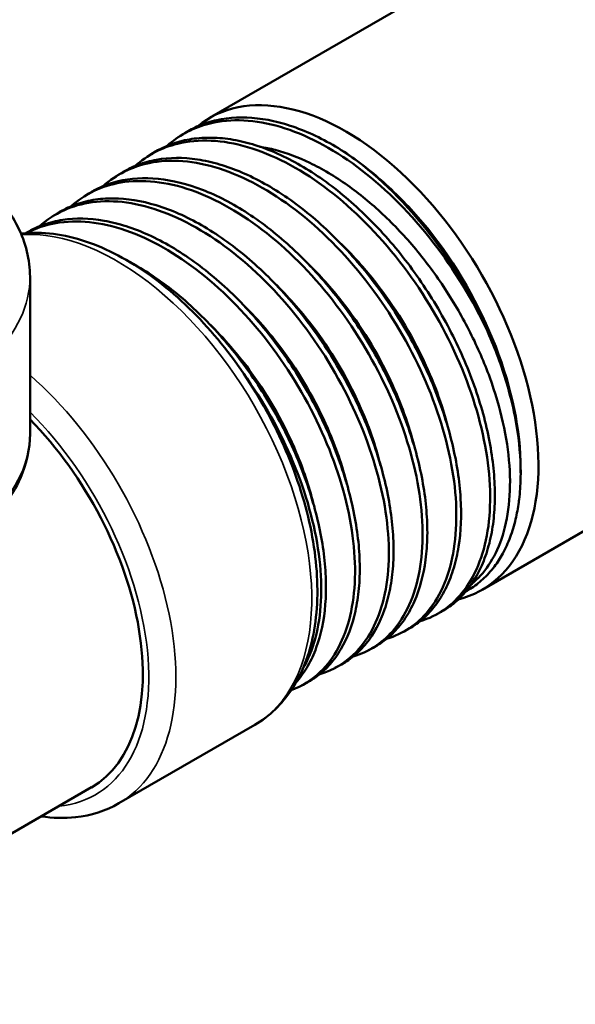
# Model space of a CAD drawing. Header units: inches. Extents: x 1 to 199, y 4 to 126.
# Tile 41 of 54: x 153.118 to 153.975, y 43.714 to 45.231. Entities that reach past the tile are written whole.
import ezdxf

# ---------------------------------------------------------------- set-up
doc = ezdxf.new("R2010")
doc.units = ezdxf.units.IN
doc.header["$LTSCALE"] = 5.882353
doc.header["$MEASUREMENT"] = 0
doc.layers.add('Visible (ANSI)', color=7, linetype='Continuous', lineweight=50)
doc.layers.add('Visible Narrow (ANSI)', color=7, linetype='Continuous', lineweight=35)

msp = doc.modelspace()

# ---------------------------------------------------------------- linework, layer by layer
at = {"layer": 'Visible (ANSI)'}
for p, q in [((153.4107, 45.08), (155.7234, 46.4152)), ((153.8307, 44.3525), (157.0098, 46.188)), ((153.3654, 45.0522), (153.3723, 45.0566)), ((153.4573, 45.0383), (153.4573, 45.0383)), ((153.316, 45.0212), (153.323, 45.0255)), ((153.2667, 44.9901), (153.2736, 44.9945)), ((153.2928, 45.0031), (153.2928, 45.0031)), ((153.2173, 44.959), (153.2242, 44.9634)), ((153.1679, 44.9279), (153.1749, 44.9323)), ((153.1337, 44.8351), (153.1337, 44.5932)), ((153.8902, 44.539), (153.8902, 44.5329)), ((153.8049, 44.3543), (153.8049, 44.3543)), ((153.7988, 44.3466), (153.7988, 44.3466)), ((153.7586, 44.3137), (153.7658, 44.3175)), ((153.6795, 44.2758), (153.6795, 44.2758)), ((153.707, 44.2865), (153.7142, 44.2903)), ((153.6554, 44.2593), (153.6627, 44.2631)), ((153.6038, 44.2321), (153.6111, 44.2359)), ((153.5522, 44.2048), (153.5595, 44.2087)), ((153.4801, 44.1443), (153.2706, 44.0234)), ((152.6491, 43.7136), (153.2284, 44.0481))]:
    msp.add_line(p, q, dxfattribs=at)
for centre, major_axis, ratio, start_param, end_param in [((153.6207, 44.7162), (0.21, -0.3637), 0.57735, 6.121284, 9.518614), ((153.6207, 44.7162), (-0.21, 0.3637), 0.57735, 0.111937, 0.112046), ((153.5937, 44.7006), (-0.2097, 0.3632), 0.57735, 4.529, 5.400773), ((153.602, 44.7054), (0.2038, -0.353), 0.57735, 0.785398, 1.831113), ((153.6561, 44.6976), (-0.172, 0.321), 0.515282, 4.599437, 4.611257), ((153.0372, 44.3793), (0.1912, -0.3313), 0.57735, 0, 1.991173), ((153.602, 44.7054), (0.2038, -0.353), 0.57735, 0.776054, 0.776122), ((153.6207, 44.7162), (0.21, -0.3637), 0.57735, 6.103256, 6.103341)]:
    msp.add_ellipse(centre, major_axis=major_axis, ratio=ratio, start_param=start_param, end_param=end_param, dxfattribs=at)
for points, knots in [([(153.1337, 44.8351), (153.1337, 44.8614), (153.1272, 44.8876), (153.1019, 44.938), (153.0824, 44.962), (153.0315, 45.0064), (152.9993, 45.0263), (152.926, 45.0591), (152.8849, 45.0718), (152.7983, 45.0887), (152.7529, 45.093), (152.6623, 45.0929), (152.6171, 45.0885), (152.531, 45.0713), (152.4902, 45.0586), (152.4168, 45.0256), (152.3843, 45.0053), (152.3316, 44.9586), (152.3113, 44.9322), (152.2889, 44.8816), (152.2837, 44.8584), (152.2837, 44.8351)], [2.356194, 2.356194, 2.356194, 2.356194, 2.638402, 2.638402, 2.940665, 2.940665, 3.2681, 3.2681, 3.599909, 3.599909, 3.929838, 3.929838, 4.258869, 4.258869, 4.588823, 4.588823, 4.920642, 4.920642, 5.247759, 5.247759, 5.497787, 5.497787, 5.497787, 5.497787]), ([(153.3723, 45.0566), (153.3791, 45.0608), (153.3862, 45.0646), (153.3936, 45.0677), (153.4026, 45.0716), (153.4121, 45.0746), (153.4218, 45.0767), (153.4413, 45.0809), (153.462, 45.0818), (153.4841, 45.0793), (153.4951, 45.0781), (153.5064, 45.0759), (153.5178, 45.073), (153.5291, 45.0701), (153.5406, 45.0663), (153.5521, 45.0617), (153.5637, 45.0572), (153.5754, 45.0518), (153.5872, 45.0456), (153.599, 45.0394), (153.6108, 45.0325), (153.6224, 45.0249)], [0.98471089, 0.98471089, 0.98471089, 0.98471089, 0.98632813, 0.98632813, 0.98632813, 0.98828125, 0.98828125, 0.98828125, 0.9921875, 0.9921875, 0.9921875, 0.99414063, 0.99414063, 0.99414063, 0.99609375, 0.99609375, 0.99609375, 0.99804688, 0.99804688, 0.99804688, 1, 1, 1, 1]), ([(153.838, 44.7534), (153.8358, 44.7582), (153.8335, 44.7629), (153.8311, 44.7677), (153.8069, 44.8162), (153.7766, 44.863), (153.7424, 44.9044), (153.7081, 44.9459), (153.67, 44.982), (153.6307, 45.01), (153.5914, 45.038), (153.551, 45.0579), (153.5125, 45.0682), (153.474, 45.0784), (153.4373, 45.079), (153.4052, 45.0699), (153.3828, 45.0635), (153.3626, 45.0524), (153.3452, 45.037)], [-0.66835127, -0.66835127, -0.66835127, -0.66835127, -0.66796875, -0.66796875, -0.66796875, -0.6640625, -0.6640625, -0.6640625, -0.66015625, -0.66015625, -0.66015625, -0.65625, -0.65625, -0.65625, -0.65234375, -0.65234375, -0.65234375, -0.64961816, -0.64961816, -0.64961816, -0.64961816]), ([(153.323, 45.0255), (153.3235, 45.0259), (153.3241, 45.0263), (153.3247, 45.0266), (153.3414, 45.0368), (153.3597, 45.0435), (153.3795, 45.0469), (153.3894, 45.0487), (153.3997, 45.0495), (153.4104, 45.0495), (153.421, 45.0495), (153.4319, 45.0487), (153.4429, 45.047), (153.454, 45.0453), (153.4652, 45.0427), (153.4766, 45.0394), (153.4881, 45.036), (153.4997, 45.0317), (153.5115, 45.0267), (153.5349, 45.0166), (153.5583, 45.0035), (153.5815, 44.9874), (153.5931, 44.9794), (153.6048, 44.9705), (153.6162, 44.9611), (153.6276, 44.9516), (153.6388, 44.9416), (153.6497, 44.931), (153.6607, 44.9204), (153.6714, 44.9093), (153.6818, 44.8976), (153.6923, 44.8859), (153.7026, 44.8735), (153.7124, 44.8608), (153.7319, 44.8354), (153.7498, 44.8087), (153.7659, 44.7808), (153.774, 44.7668), (153.7817, 44.7524), (153.7887, 44.738), (153.7958, 44.7237), (153.8022, 44.7092), (153.8081, 44.6948), (153.814, 44.6803), (153.8193, 44.6658), (153.8241, 44.6512), (153.8288, 44.6367), (153.833, 44.6221), (153.8365, 44.6077), (153.8434, 44.5791), (153.8478, 44.5514), (153.8496, 44.5247), (153.8505, 44.5113), (153.8507, 44.4982), (153.8503, 44.4857), (153.8498, 44.4732), (153.8487, 44.4611), (153.847, 44.4496), (153.8452, 44.438), (153.8428, 44.427), (153.8398, 44.4165), (153.8367, 44.4059), (153.833, 44.3959), (153.8288, 44.3867), (153.8202, 44.3683), (153.8094, 44.3526), (153.7962, 44.3397), (153.7896, 44.3333), (153.7825, 44.3276), (153.7749, 44.3228), (153.772, 44.3209), (153.7689, 44.3192), (153.7658, 44.3175)], [0.87876809, 0.87876809, 0.87876809, 0.87876809, 0.87890625, 0.87890625, 0.87890625, 0.8828125, 0.8828125, 0.8828125, 0.88476563, 0.88476563, 0.88476563, 0.88671875, 0.88671875, 0.88671875, 0.88867188, 0.88867188, 0.88867188, 0.890625, 0.890625, 0.890625, 0.89453125, 0.89453125, 0.89453125, 0.89648438, 0.89648438, 0.89648438, 0.8984375, 0.8984375, 0.8984375, 0.90039062, 0.90039062, 0.90039062, 0.90234375, 0.90234375, 0.90234375, 0.90625, 0.90625, 0.90625, 0.90820312, 0.90820312, 0.90820312, 0.91015625, 0.91015625, 0.91015625, 0.91210938, 0.91210938, 0.91210938, 0.9140625, 0.9140625, 0.9140625, 0.91796875, 0.91796875, 0.91796875, 0.91992188, 0.91992188, 0.91992188, 0.921875, 0.921875, 0.921875, 0.92382812, 0.92382812, 0.92382812, 0.92578125, 0.92578125, 0.92578125, 0.9296875, 0.9296875, 0.9296875, 0.93164062, 0.93164062, 0.93164062, 0.93240618, 0.93240618, 0.93240618, 0.93240618]), ([(153.7352, 44.3041), (153.7623, 44.3123), (153.7854, 44.3286), (153.8031, 44.352), (153.8224, 44.3774), (153.8351, 44.4112), (153.8404, 44.4508), (153.8457, 44.4904), (153.8434, 44.5358), (153.8337, 44.5835), (153.824, 44.6312), (153.8069, 44.6811), (153.7835, 44.7296), (153.7602, 44.7781), (153.7307, 44.825), (153.6971, 44.8668), (153.6635, 44.9086), (153.6258, 44.9453), (153.5869, 44.9741), (153.548, 45.0029), (153.5078, 45.0238), (153.4692, 45.0351), (153.4307, 45.0464), (153.3938, 45.0482), (153.3613, 45.0402), (153.3367, 45.0342), (153.3146, 45.0226), (153.2959, 45.006)], [-0.62077446, -0.62077446, -0.62077446, -0.62077446, -0.6171875, -0.6171875, -0.6171875, -0.61328125, -0.61328125, -0.61328125, -0.609375, -0.609375, -0.609375, -0.60546875, -0.60546875, -0.60546875, -0.6015625, -0.6015625, -0.6015625, -0.59765625, -0.59765625, -0.59765625, -0.59375, -0.59375, -0.59375, -0.58984375, -0.58984375, -0.58984375, -0.58688178, -0.58688178, -0.58688178, -0.58688178]), ([(153.4884, 45.0356), (153.4961, 45.0344), (153.504, 45.0327), (153.5294, 45.026), (153.5471, 45.0193), (153.5845, 45.0014), (153.604, 44.9898), (153.6417, 44.9631), (153.6598, 44.9482), (153.6952, 44.9151), (153.7123, 44.8969), (153.7447, 44.858), (153.7599, 44.8375), (153.7881, 44.7943), (153.801, 44.7719), (153.824, 44.7262), (153.8341, 44.7031), (153.851, 44.6566), (153.8578, 44.6333), (153.868, 44.5878), (153.8713, 44.5657), (153.8744, 44.5229), (153.8741, 44.5025), (153.8699, 44.4642), (153.8661, 44.4465), (153.8554, 44.4156), (153.8487, 44.4022), (153.8332, 44.3792), (153.8243, 44.3694), (153.8144, 44.3613)], [-2.955922, -2.955922, -2.955922, -2.955922, -2.872054, -2.872054, -2.688042, -2.688042, -2.487972, -2.487972, -2.295489, -2.295489, -2.101212, -2.101212, -1.907029, -1.907029, -1.711051, -1.711051, -1.51516, -1.51516, -1.317477, -1.317477, -1.11987, -1.11987, -0.920478, -0.920478, -0.721148, -0.721148, -0.537172, -0.537172, -0.359431, -0.359431, -0.359431, -0.359431]), ([(153.2736, 44.9944), (153.2738, 44.9946), (153.274, 44.9947), (153.2742, 44.9948), (153.2824, 44.9999), (153.291, 45.0042), (153.3001, 45.0077), (153.3092, 45.0111), (153.3188, 45.0138), (153.3288, 45.0156), (153.3488, 45.0192), (153.3698, 45.0192), (153.3919, 45.0159), (153.403, 45.0143), (153.4144, 45.0118), (153.4259, 45.0084), (153.4374, 45.005), (153.4489, 45.0009), (153.4605, 44.9959), (153.4722, 44.9909), (153.4838, 44.9852), (153.4955, 44.9786), (153.5073, 44.9721), (153.5191, 44.9646), (153.5308, 44.9566), (153.5541, 44.9404), (153.5768, 44.9217), (153.5988, 44.9004), (153.6098, 44.8898), (153.6207, 44.8784), (153.6311, 44.8666), (153.6416, 44.8549), (153.6517, 44.8427), (153.6614, 44.8301), (153.6711, 44.8175), (153.6804, 44.8045), (153.6894, 44.791), (153.6984, 44.7776), (153.707, 44.7637), (153.7151, 44.7497), (153.7311, 44.7217), (153.7451, 44.6931), (153.7569, 44.6639), (153.7628, 44.6493), (153.7681, 44.6346), (153.7728, 44.6201), (153.7775, 44.6056), (153.7815, 44.5912), (153.7849, 44.577), (153.7883, 44.5628), (153.7911, 44.5487), (153.7933, 44.5347), (153.7954, 44.5208), (153.7969, 44.507), (153.7977, 44.4938), (153.7993, 44.4673), (153.7983, 44.4424), (153.7946, 44.4192), (153.7927, 44.4076), (153.7902, 44.3966), (153.7871, 44.3862), (153.7839, 44.3759), (153.7802, 44.3661), (153.7758, 44.357), (153.7715, 44.3479), (153.7665, 44.3394), (153.7609, 44.3316), (153.7553, 44.3238), (153.7492, 44.3168), (153.7426, 44.3106), (153.7359, 44.3044), (153.7288, 44.2989), (153.7212, 44.2943), (153.7189, 44.2929), (153.7166, 44.2916), (153.7142, 44.2903)], [0.77338923, 0.77338923, 0.77338923, 0.77338923, 0.7734375, 0.7734375, 0.7734375, 0.77539063, 0.77539063, 0.77539063, 0.77734375, 0.77734375, 0.77734375, 0.78125, 0.78125, 0.78125, 0.78320313, 0.78320313, 0.78320313, 0.78515625, 0.78515625, 0.78515625, 0.78710938, 0.78710938, 0.78710938, 0.7890625, 0.7890625, 0.7890625, 0.79296875, 0.79296875, 0.79296875, 0.79492188, 0.79492188, 0.79492188, 0.796875, 0.796875, 0.796875, 0.79882813, 0.79882813, 0.79882813, 0.80078125, 0.80078125, 0.80078125, 0.8046875, 0.8046875, 0.8046875, 0.80664063, 0.80664063, 0.80664063, 0.80859375, 0.80859375, 0.80859375, 0.81054688, 0.81054688, 0.81054688, 0.8125, 0.8125, 0.8125, 0.81640625, 0.81640625, 0.81640625, 0.81835938, 0.81835938, 0.81835938, 0.8203125, 0.8203125, 0.8203125, 0.82226563, 0.82226563, 0.82226563, 0.82421875, 0.82421875, 0.82421875, 0.82617188, 0.82617188, 0.82617188, 0.82675201, 0.82675201, 0.82675201, 0.82675201]), ([(153.6224, 45.0249), (153.6444, 45.0099), (153.6661, 44.9925), (153.7079, 44.9538), (153.7278, 44.9326), (153.7465, 44.91)], [0.000001, 0.000001, 0.000001, 0.000001, 0.2254271, 0.2254271, 0.4498442, 0.4498442, 0.4498442, 0.4498442]), ([(153.6836, 44.2769), (153.7088, 44.2845), (153.7307, 44.2992), (153.7478, 44.3201), (153.7677, 44.3444), (153.7812, 44.3772), (153.7873, 44.4159), (153.7934, 44.4546), (153.7921, 44.4992), (153.7833, 44.5464), (153.7745, 44.5935), (153.7583, 44.6432), (153.7358, 44.6915), (153.7133, 44.7399), (153.6846, 44.787), (153.6516, 44.8292), (153.6187, 44.8713), (153.5816, 44.9086), (153.543, 44.9382), (153.5044, 44.9677), (153.4644, 44.9895), (153.4259, 45.0019), (153.3873, 45.0142), (153.3503, 45.0172), (153.3175, 45.0104), (153.2906, 45.0048), (153.2666, 44.9928), (153.2465, 44.9749)], [-0.55804907, -0.55804907, -0.55804907, -0.55804907, -0.5546875, -0.5546875, -0.5546875, -0.55078125, -0.55078125, -0.55078125, -0.546875, -0.546875, -0.546875, -0.54296875, -0.54296875, -0.54296875, -0.5390625, -0.5390625, -0.5390625, -0.53515625, -0.53515625, -0.53515625, -0.53125, -0.53125, -0.53125, -0.52734375, -0.52734375, -0.52734375, -0.52414512, -0.52414512, -0.52414512, -0.52414512]), ([(153.632, 44.2497), (153.6554, 44.2568), (153.6759, 44.2699), (153.6924, 44.2885), (153.7129, 44.3117), (153.7272, 44.3434), (153.7341, 44.3812), (153.7411, 44.419), (153.7406, 44.4629), (153.7327, 44.5094), (153.7248, 44.556), (153.7095, 44.6053), (153.6879, 44.6536), (153.6663, 44.7018), (153.6383, 44.749), (153.606, 44.7915), (153.5737, 44.834), (153.5372, 44.8718), (153.499, 44.9021), (153.4608, 44.9324), (153.421, 44.9551), (153.3825, 44.9685), (153.344, 44.9819), (153.3068, 44.9859), (153.2737, 44.9803), (153.2446, 44.9754), (153.2186, 44.963), (153.1971, 44.9438)], [-0.49532395, -0.49532395, -0.49532395, -0.49532395, -0.4921875, -0.4921875, -0.4921875, -0.48828125, -0.48828125, -0.48828125, -0.484375, -0.484375, -0.484375, -0.48046875, -0.48046875, -0.48046875, -0.4765625, -0.4765625, -0.4765625, -0.47265625, -0.47265625, -0.47265625, -0.46875, -0.46875, -0.46875, -0.46484375, -0.46484375, -0.46484375, -0.46140862, -0.46140862, -0.46140862, -0.46140862]), ([(153.2242, 44.9634), (153.2298, 44.9669), (153.2356, 44.97), (153.2417, 44.9728), (153.2506, 44.9769), (153.2599, 44.9801), (153.2695, 44.9824), (153.2888, 44.9871), (153.3095, 44.9883), (153.3315, 44.9861), (153.3536, 44.9838), (153.3762, 44.9782), (153.3994, 44.9692), (153.411, 44.9648), (153.4227, 44.9594), (153.4345, 44.9533), (153.4463, 44.9472), (153.458, 44.9403), (153.4697, 44.9327), (153.4813, 44.9251), (153.4929, 44.9168), (153.5043, 44.9078), (153.5158, 44.8988), (153.5272, 44.889), (153.5384, 44.8787), (153.5607, 44.858), (153.5818, 44.8352), (153.6018, 44.8104), (153.6118, 44.798), (153.6215, 44.7849), (153.6307, 44.7717), (153.6399, 44.7584), (153.6486, 44.7449), (153.6569, 44.7311), (153.6651, 44.7173), (153.6729, 44.7033), (153.6802, 44.689), (153.6875, 44.6747), (153.6943, 44.66), (153.7005, 44.6455), (153.7128, 44.6165), (153.7228, 44.5875), (153.7303, 44.5587), (153.734, 44.5443), (153.7372, 44.5299), (153.7396, 44.5159), (153.742, 44.5019), (153.7438, 44.4882), (153.7449, 44.4749), (153.746, 44.4615), (153.7465, 44.4484), (153.7463, 44.4357), (153.746, 44.423), (153.7452, 44.4106), (153.7436, 44.3989), (153.7405, 44.3754), (153.7348, 44.3542), (153.7265, 44.3352), (153.7224, 44.3257), (153.7177, 44.317), (153.7124, 44.309), (153.7071, 44.3009), (153.7012, 44.2937), (153.6948, 44.2871), (153.6884, 44.2806), (153.6814, 44.2748), (153.6739, 44.2698), (153.6702, 44.2674), (153.6665, 44.2651), (153.6627, 44.2631)], [0.66859213, 0.66859213, 0.66859213, 0.66859213, 0.66992188, 0.66992188, 0.66992188, 0.671875, 0.671875, 0.671875, 0.67578125, 0.67578125, 0.67578125, 0.6796875, 0.6796875, 0.6796875, 0.68164063, 0.68164063, 0.68164063, 0.68359375, 0.68359375, 0.68359375, 0.68554688, 0.68554688, 0.68554688, 0.6875, 0.6875, 0.6875, 0.69140625, 0.69140625, 0.69140625, 0.69335938, 0.69335938, 0.69335938, 0.6953125, 0.6953125, 0.6953125, 0.69726563, 0.69726563, 0.69726563, 0.69921875, 0.69921875, 0.69921875, 0.703125, 0.703125, 0.703125, 0.70507813, 0.70507813, 0.70507813, 0.70703125, 0.70703125, 0.70703125, 0.70898438, 0.70898438, 0.70898438, 0.7109375, 0.7109375, 0.7109375, 0.71484375, 0.71484375, 0.71484375, 0.71679688, 0.71679688, 0.71679688, 0.71875, 0.71875, 0.71875, 0.72070313, 0.72070313, 0.72070313, 0.72164849, 0.72164849, 0.72164849, 0.72164849]), ([(153.5804, 44.2225), (153.602, 44.229), (153.6211, 44.2407), (153.6369, 44.2571), (153.658, 44.2792), (153.6731, 44.3098), (153.6808, 44.3467), (153.6885, 44.3836), (153.689, 44.4266), (153.682, 44.4726), (153.675, 44.5187), (153.6606, 44.5676), (153.6398, 44.6156), (153.619, 44.6637), (153.5919, 44.711), (153.5603, 44.7538), (153.5287, 44.7966), (153.4927, 44.835), (153.4549, 44.8659), (153.4171, 44.8969), (153.3775, 44.9205), (153.3391, 44.9349), (153.3006, 44.9493), (153.2634, 44.9545), (153.2299, 44.95), (153.1985, 44.9458), (153.1706, 44.9331), (153.1478, 44.9127)], [-0.4325987, -0.4325987, -0.4325987, -0.4325987, -0.4296875, -0.4296875, -0.4296875, -0.42578125, -0.42578125, -0.42578125, -0.421875, -0.421875, -0.421875, -0.41796875, -0.41796875, -0.41796875, -0.4140625, -0.4140625, -0.4140625, -0.41015625, -0.41015625, -0.41015625, -0.40625, -0.40625, -0.40625, -0.40234375, -0.40234375, -0.40234375, -0.39867184, -0.39867184, -0.39867184, -0.39867184]), ([(153.1748, 44.9323), (153.1753, 44.9326), (153.1757, 44.9329), (153.1762, 44.9331), (153.1845, 44.9382), (153.1932, 44.9425), (153.2023, 44.9458), (153.2114, 44.9492), (153.221, 44.9518), (153.2309, 44.9535), (153.2409, 44.9552), (153.2513, 44.956), (153.2619, 44.9559), (153.2832, 44.9558), (153.3053, 44.9523), (153.3283, 44.9453), (153.3398, 44.9418), (153.3516, 44.9374), (153.3632, 44.9323), (153.3749, 44.9272), (153.3866, 44.9212), (153.3983, 44.9145), (153.4099, 44.9078), (153.4216, 44.9004), (153.4333, 44.8921), (153.445, 44.8839), (153.4566, 44.8749), (153.4679, 44.8653), (153.4905, 44.8462), (153.5123, 44.8247), (153.5332, 44.8008), (153.5541, 44.7768), (153.5733, 44.7512), (153.5909, 44.7242), (153.5997, 44.7108), (153.6081, 44.6969), (153.616, 44.6827), (153.6239, 44.6685), (153.6312, 44.6543), (153.638, 44.6399), (153.6448, 44.6256), (153.651, 44.6111), (153.6566, 44.5966), (153.6622, 44.5821), (153.6673, 44.5674), (153.6718, 44.5528), (153.6807, 44.5237), (153.6869, 44.4954), (153.6905, 44.4679), (153.6923, 44.4542), (153.6935, 44.4405), (153.694, 44.4274), (153.6945, 44.4143), (153.6943, 44.4016), (153.6934, 44.3894), (153.6925, 44.3773), (153.691, 44.3655), (153.6888, 44.3543), (153.6867, 44.3431), (153.6838, 44.3322), (153.6803, 44.3222), (153.6733, 44.302), (153.6639, 44.2846), (153.6521, 44.27), (153.6462, 44.2627), (153.6397, 44.2561), (153.6327, 44.2503), (153.6259, 44.2447), (153.6187, 44.2399), (153.6111, 44.2359)], [0.56434646, 0.56434646, 0.56434646, 0.56434646, 0.56445313, 0.56445313, 0.56445313, 0.56640625, 0.56640625, 0.56640625, 0.56835938, 0.56835938, 0.56835938, 0.5703125, 0.5703125, 0.5703125, 0.57421875, 0.57421875, 0.57421875, 0.57617188, 0.57617188, 0.57617188, 0.578125, 0.578125, 0.578125, 0.58007813, 0.58007813, 0.58007813, 0.58203125, 0.58203125, 0.58203125, 0.5859375, 0.5859375, 0.5859375, 0.58984375, 0.58984375, 0.58984375, 0.59179688, 0.59179688, 0.59179688, 0.59375, 0.59375, 0.59375, 0.59570313, 0.59570313, 0.59570313, 0.59765625, 0.59765625, 0.59765625, 0.6015625, 0.6015625, 0.6015625, 0.60351563, 0.60351563, 0.60351563, 0.60546875, 0.60546875, 0.60546875, 0.60742188, 0.60742188, 0.60742188, 0.609375, 0.609375, 0.609375, 0.61328125, 0.61328125, 0.61328125, 0.61523438, 0.61523438, 0.61523438, 0.61712968, 0.61712968, 0.61712968, 0.61712968]), ([(153.1273, 44.9023), (153.1277, 44.9026), (153.1282, 44.9029), (153.1287, 44.9032), (153.137, 44.9081), (153.1458, 44.9122), (153.155, 44.9155), (153.1643, 44.9188), (153.1741, 44.9212), (153.1841, 44.9228), (153.2041, 44.9258), (153.2253, 44.9254), (153.2478, 44.9215), (153.259, 44.9195), (153.2705, 44.9167), (153.2819, 44.913), (153.2934, 44.9093), (153.305, 44.9049), (153.3166, 44.8996), (153.3283, 44.8943), (153.34, 44.8881), (153.3518, 44.8812), (153.3637, 44.8742), (153.3754, 44.8665), (153.3869, 44.8582), (153.3985, 44.8498), (153.4099, 44.8408), (153.4212, 44.8311), (153.4324, 44.8214), (153.4436, 44.811), (153.4546, 44.7999), (153.4764, 44.7778), (153.4969, 44.7539), (153.5159, 44.7281), (153.5254, 44.7152), (153.5347, 44.7018), (153.5434, 44.6881), (153.5521, 44.6744), (153.5603, 44.6605), (153.5679, 44.6465), (153.5756, 44.6324), (153.5827, 44.6182), (153.5893, 44.6037), (153.596, 44.5893), (153.6021, 44.5745), (153.6075, 44.5599), (153.6184, 44.5308), (153.6268, 44.502), (153.6327, 44.4736), (153.6356, 44.4595), (153.6378, 44.4454), (153.6394, 44.4317), (153.641, 44.4181), (153.6419, 44.4048), (153.6421, 44.3919), (153.6423, 44.379), (153.6419, 44.3665), (153.6408, 44.3544), (153.6396, 44.3423), (153.6378, 44.3306), (153.6354, 44.3196), (153.6305, 44.2977), (153.623, 44.2781), (153.613, 44.2611), (153.608, 44.2526), (153.6024, 44.2448), (153.5963, 44.2379), (153.5902, 44.2309), (153.5836, 44.2248), (153.5764, 44.2194), (153.571, 44.2154), (153.5654, 44.2118), (153.5595, 44.2087)], [0.46082421, 0.46082421, 0.46082421, 0.46082421, 0.4609375, 0.4609375, 0.4609375, 0.46289063, 0.46289063, 0.46289063, 0.46484375, 0.46484375, 0.46484375, 0.46875, 0.46875, 0.46875, 0.47070313, 0.47070313, 0.47070313, 0.47265625, 0.47265625, 0.47265625, 0.47460938, 0.47460938, 0.47460938, 0.4765625, 0.4765625, 0.4765625, 0.47851563, 0.47851563, 0.47851563, 0.48046875, 0.48046875, 0.48046875, 0.484375, 0.484375, 0.484375, 0.48632813, 0.48632813, 0.48632813, 0.48828125, 0.48828125, 0.48828125, 0.49023438, 0.49023438, 0.49023438, 0.4921875, 0.4921875, 0.4921875, 0.49609375, 0.49609375, 0.49609375, 0.49804688, 0.49804688, 0.49804688, 0.5, 0.5, 0.5, 0.50195313, 0.50195313, 0.50195313, 0.50390625, 0.50390625, 0.50390625, 0.5078125, 0.5078125, 0.5078125, 0.50976563, 0.50976563, 0.50976563, 0.51171875, 0.51171875, 0.51171875, 0.51317437, 0.51317437, 0.51317437, 0.51317437]), ([(153.5366, 44.1979), (153.5533, 44.204), (153.5684, 44.2135), (153.5813, 44.2259), (153.603, 44.2469), (153.6188, 44.2765), (153.6273, 44.3124), (153.6358, 44.3483), (153.6372, 44.3906), (153.6311, 44.436), (153.625, 44.4814), (153.6115, 44.5299), (153.5916, 44.5778), (153.5717, 44.6257), (153.5453, 44.673), (153.5144, 44.7161), (153.4835, 44.7592), (153.448, 44.798), (153.4106, 44.8297), (153.3733, 44.8613), (153.334, 44.8858), (153.2956, 44.9012), (153.2573, 44.9165), (153.2199, 44.9228), (153.1862, 44.9195), (153.1652, 44.9175), (153.1457, 44.9117), (153.1282, 44.9024)], [-0.36951835, -0.36951835, -0.36951835, -0.36951835, -0.3671875, -0.3671875, -0.3671875, -0.36328125, -0.36328125, -0.36328125, -0.359375, -0.359375, -0.359375, -0.35546875, -0.35546875, -0.35546875, -0.3515625, -0.3515625, -0.3515625, -0.34765625, -0.34765625, -0.34765625, -0.34375, -0.34375, -0.34375, -0.33984375, -0.33984375, -0.33984375, -0.33741451, -0.33741451, -0.33741451, -0.33741451]), ([(153.4801, 44.1443), (153.5029, 44.1575), (153.5223, 44.1763), (153.5533, 44.2234), (153.5644, 44.2523), (153.5774, 44.3185), (153.5785, 44.3564), (153.5703, 44.4362), (153.5607, 44.4782), (153.5321, 44.5617), (153.5131, 44.6031), (153.4677, 44.6815), (153.4413, 44.7184), (153.3834, 44.7844), (153.352, 44.8134), (153.2867, 44.8605), (153.2528, 44.8785), (153.186, 44.9008), (153.153, 44.9052), (153.1211, 44.9018), (153.1204, 44.9017), (153.1198, 44.9016)], [3.926991, 3.926991, 3.926991, 3.926991, 4.209199, 4.209199, 4.511461, 4.511461, 4.838897, 4.838897, 5.170705, 5.170705, 5.500634, 5.500634, 5.829666, 5.829666, 6.15962, 6.15962, 6.491438, 6.491438, 6.818555, 6.818555, 6.825828, 6.825828, 6.825828, 6.825828]), ([(153.6135, 44.8857), (153.6299, 44.8697), (153.6457, 44.8524), (153.6906, 44.7968), (153.717, 44.7552), (153.7555, 44.6757), (153.7692, 44.6383), (153.7783, 44.602)], [0.599617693, 0.599617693, 0.599617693, 0.599617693, 0.6015625, 0.6015625, 0.60546875, 0.60546875, 0.608780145, 0.608780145, 0.608780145, 0.608780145]), ([(153.2859, 44.8589), (153.289, 44.8572), (153.2921, 44.8555), (153.2952, 44.8537), (153.3186, 44.8405), (153.3419, 44.8243), (153.3648, 44.8051), (153.3877, 44.7859), (153.4095, 44.7644), (153.4302, 44.7407), (153.4405, 44.7288), (153.4507, 44.7164), (153.4604, 44.7035), (153.4701, 44.6906), (153.4793, 44.6775), (153.4881, 44.664), (153.4968, 44.6505), (153.5051, 44.6368), (153.513, 44.6227), (153.5208, 44.6086), (153.5282, 44.5942), (153.535, 44.5797), (153.5486, 44.5508), (153.5597, 44.5218), (153.5684, 44.4928), (153.5728, 44.4783), (153.5766, 44.4638), (153.5796, 44.4496), (153.5827, 44.4354), (153.5851, 44.4215), (153.5868, 44.4078), (153.5885, 44.3942), (153.5896, 44.3808), (153.5899, 44.3677), (153.5903, 44.3546), (153.59, 44.3419), (153.589, 44.3297), (153.587, 44.3055), (153.5824, 44.2833), (153.5751, 44.2634), (153.5714, 44.2534), (153.5671, 44.2441), (153.5623, 44.2356), (153.5574, 44.227), (153.552, 44.2192), (153.546, 44.2122), (153.5453, 44.2114), (153.5446, 44.2106), (153.5439, 44.2098)], [0.37057343, 0.37057343, 0.37057343, 0.37057343, 0.37109375, 0.37109375, 0.37109375, 0.375, 0.375, 0.375, 0.37890625, 0.37890625, 0.37890625, 0.38085938, 0.38085938, 0.38085938, 0.3828125, 0.3828125, 0.3828125, 0.38476563, 0.38476563, 0.38476563, 0.38671875, 0.38671875, 0.38671875, 0.390625, 0.390625, 0.390625, 0.39257813, 0.39257813, 0.39257813, 0.39453125, 0.39453125, 0.39453125, 0.39648438, 0.39648438, 0.39648438, 0.3984375, 0.3984375, 0.3984375, 0.40234375, 0.40234375, 0.40234375, 0.40429688, 0.40429688, 0.40429688, 0.40625, 0.40625, 0.40625, 0.40646959, 0.40646959, 0.40646959, 0.40646959]), ([(153.5625, 44.855), (153.5807, 44.8374), (153.5982, 44.8179), (153.6439, 44.7597), (153.6696, 44.718), (153.7055, 44.6412), (153.7179, 44.6066), (153.7264, 44.573)], [0.536890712, 0.536890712, 0.536890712, 0.536890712, 0.5390625, 0.5390625, 0.54296875, 0.54296875, 0.546054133, 0.546054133, 0.546054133, 0.546054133]), ([(153.5113, 44.8246), (153.5314, 44.8051), (153.5506, 44.7835), (153.5971, 44.7226), (153.622, 44.6808), (153.6555, 44.6069), (153.6666, 44.5751), (153.6743, 44.5442)], [0.474155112, 0.474155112, 0.474155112, 0.474155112, 0.4765625, 0.4765625, 0.48046875, 0.48046875, 0.483321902, 0.483321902, 0.483321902, 0.483321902]), ([(153.4603, 44.794), (153.4822, 44.7728), (153.503, 44.749), (153.5501, 44.6856), (153.5743, 44.6437), (153.6054, 44.5725), (153.6153, 44.5435), (153.6224, 44.5152)], [0.411426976, 0.411426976, 0.411426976, 0.411426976, 0.4140625, 0.4140625, 0.41796875, 0.41796875, 0.420596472, 0.420596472, 0.420596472, 0.420596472]), ([(153.4091, 44.7636), (153.4328, 44.7407), (153.4552, 44.7147), (153.503, 44.6485), (153.5265, 44.6067), (153.5552, 44.5383), (153.5639, 44.5121), (153.5703, 44.4864)], [0.34869045, 0.34869045, 0.34869045, 0.34869045, 0.3515625, 0.3515625, 0.35546875, 0.35546875, 0.357866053, 0.357866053, 0.357866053, 0.357866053]), ([(153.8059, 44.3501), (153.8081, 44.3513), (153.8103, 44.3526), (153.8125, 44.354), (153.8193, 44.3582), (153.8258, 44.3632), (153.8318, 44.3687), (153.8383, 44.3746), (153.8443, 44.3812), (153.8498, 44.3885), (153.8545, 44.3947), (153.8588, 44.4014), (153.8627, 44.4086), (153.867, 44.4164), (153.8708, 44.4248), (153.8741, 44.4337), (153.8774, 44.4425), (153.8802, 44.4518), (153.8825, 44.4615), (153.8845, 44.4699), (153.8861, 44.4785), (153.8873, 44.4875), (153.8875, 44.489), (153.8877, 44.4905), (153.8879, 44.492), (153.8891, 44.5026), (153.8899, 44.5136), (153.8902, 44.525), (153.8906, 44.5477), (153.889, 44.5714), (153.8854, 44.596), (153.8842, 44.6041), (153.8828, 44.6123), (153.8811, 44.6206), (153.8778, 44.6375), (153.8735, 44.6548), (153.8684, 44.6721), (153.8607, 44.6978), (153.8512, 44.7236), (153.8398, 44.7495)], [0.167772, 0.167772, 0.167772, 0.167772, 0.1875, 0.1875, 0.1875, 0.25, 0.25, 0.25, 0.3174576, 0.3174576, 0.3174576, 0.375, 0.375, 0.375, 0.4375, 0.4375, 0.4375, 0.5, 0.5, 0.5, 0.5535665, 0.5535665, 0.5535665, 0.5625, 0.5625, 0.5625, 0.625, 0.625, 0.625, 0.75, 0.75, 0.75, 0.7910753, 0.7910753, 0.7910753, 0.875, 0.875, 0.875, 1, 1, 1, 1]), ([(153.5541, 44.2302), (153.5624, 44.2444), (153.569, 44.2605), (153.5737, 44.2783), (153.583, 44.3133), (153.5852, 44.3547), (153.58, 44.3995), (153.5748, 44.4443), (153.5622, 44.4924), (153.5432, 44.5401), (153.5241, 44.5878), (153.4985, 44.6351), (153.4683, 44.6784), (153.4665, 44.6809), (153.4647, 44.6835), (153.4629, 44.686)], [-0.30276811, -0.30276811, -0.30276811, -0.30276811, -0.30078125, -0.30078125, -0.30078125, -0.296875, -0.296875, -0.296875, -0.29296875, -0.29296875, -0.29296875, -0.2890625, -0.2890625, -0.2890625, -0.2888313, -0.2888313, -0.2888313, -0.2888313]), ([(152.2837, 44.5932), (152.2837, 44.5669), (152.2903, 44.5407), (152.3156, 44.4902), (152.3351, 44.4662), (152.386, 44.4218), (152.4182, 44.4019), (152.4915, 44.3691), (152.5326, 44.3564), (152.6192, 44.3395), (152.6646, 44.3352), (152.7552, 44.3353), (152.8004, 44.3397), (152.8864, 44.3569), (152.9273, 44.3696), (153.0007, 44.4026), (153.0332, 44.4229), (153.0859, 44.4696), (153.1062, 44.496), (153.1286, 44.5466), (153.1337, 44.5699), (153.1337, 44.5932)], [5.497787, 5.497787, 5.497787, 5.497787, 5.779995, 5.779995, 6.082257, 6.082257, 6.409693, 6.409693, 6.741502, 6.741502, 7.071431, 7.071431, 7.400462, 7.400462, 7.730416, 7.730416, 8.062234, 8.062234, 8.389351, 8.389351, 8.63938, 8.63938, 8.63938, 8.63938]), ([(153.1509, 44.0033), (153.169, 44.0007), (153.1867, 44.0001), (153.2278, 44.0046), (153.2505, 44.0117), (153.2706, 44.0234)], [3.4965703, 3.4965703, 3.4965703, 3.4965703, 3.6769625, 3.6769625, 3.9269908, 3.9269908, 3.9269908, 3.9269908])]:
    msp.add_open_spline(points, degree=3, knots=knots, dxfattribs=at)
for points in [[(153.5386, 45.0598), (153.5386, 45.0599), (153.5385, 45.0599), (153.5385, 45.0599)], [(153.2434, 44.9721), (153.2434, 44.9721), (153.2434, 44.9721), (153.2434, 44.972)], [(153.5063, 44.9636), (153.5064, 44.9636), (153.5064, 44.9636), (153.5065, 44.9636)], [(153.6125, 44.9539), (153.6124, 44.954), (153.6124, 44.954), (153.6124, 44.954)], [(153.1941, 44.941), (153.194, 44.941), (153.194, 44.941), (153.194, 44.9409)], [(153.4558, 44.9327), (153.4559, 44.9326), (153.4559, 44.9326), (153.456, 44.9326)], [(153.1447, 44.9099), (153.1447, 44.9099), (153.1447, 44.9099), (153.1446, 44.9099)], [(153.4053, 44.9017), (153.4054, 44.9017), (153.4054, 44.9016), (153.4055, 44.9016)], [(153.586, 44.9015), (153.586, 44.9014), (153.5861, 44.9014), (153.5862, 44.9013)], [(153.3548, 44.8707), (153.3548, 44.8707), (153.3549, 44.8707), (153.355, 44.8706)], [(153.535, 44.8709), (153.5351, 44.8708), (153.5352, 44.8707), (153.5352, 44.8707)], [(153.4841, 44.8402), (153.4841, 44.8401), (153.4842, 44.8401), (153.4842, 44.8401)], [(153.4331, 44.8095), (153.4332, 44.8095), (153.4332, 44.8095), (153.4333, 44.8094)], [(153.7777, 44.5725), (153.7777, 44.5724), (153.7778, 44.5724), (153.7778, 44.5723)], [(153.7257, 44.5437), (153.7257, 44.5436), (153.7257, 44.5435), (153.7258, 44.5435)], [(153.8397, 44.5474), (153.8397, 44.5474), (153.8397, 44.5475), (153.8397, 44.5476)], [(153.6737, 44.5149), (153.6737, 44.5148), (153.6737, 44.5147), (153.6737, 44.5147)], [(153.6217, 44.4861), (153.6217, 44.4861), (153.6217, 44.486), (153.6217, 44.4859)], [(153.7908, 44.4819), (153.7908, 44.4819), (153.7908, 44.4818), (153.7908, 44.4818)], [(153.5696, 44.4574), (153.5697, 44.4573), (153.5697, 44.4572), (153.5697, 44.4571)], [(153.7387, 44.4537), (153.7387, 44.4537), (153.7387, 44.4536), (153.7387, 44.4536)], [(153.6866, 44.4255), (153.6866, 44.4255), (153.6866, 44.4254), (153.6866, 44.4254)], [(153.6345, 44.3973), (153.6345, 44.3973), (153.6345, 44.3973), (153.6345, 44.3972)], [(153.5824, 44.3691), (153.5824, 44.3691), (153.5824, 44.3691), (153.5824, 44.369)], [(153.7311, 44.303), (153.7311, 44.303), (153.7311, 44.303), (153.7311, 44.303)]]:
    msp.add_open_spline(points, degree=3, dxfattribs=at)
at = {"layer": 'Visible Narrow (ANSI)'}
for centre, major_axis, start_param, end_param in [((153.2676, 44.5124), (0.2125, -0.3681), 0, 2.867897), ((152.7087, 44.8351), (-0.425, 0), 0, 3.141593), ((153.0581, 44.3914), (0.2125, -0.3681), 0, 2.101896), ((153.0372, 44.3793), (0.1977, -0.3424), 6.027286, 8.286773), ((152.7087, 44.5932), (-0.425, 0), 0, 3.141593)]:
    msp.add_ellipse(centre, major_axis=major_axis, ratio=0.57735, start_param=start_param, end_param=end_param, dxfattribs=at)

doc.saveas('drawing.dxf')
